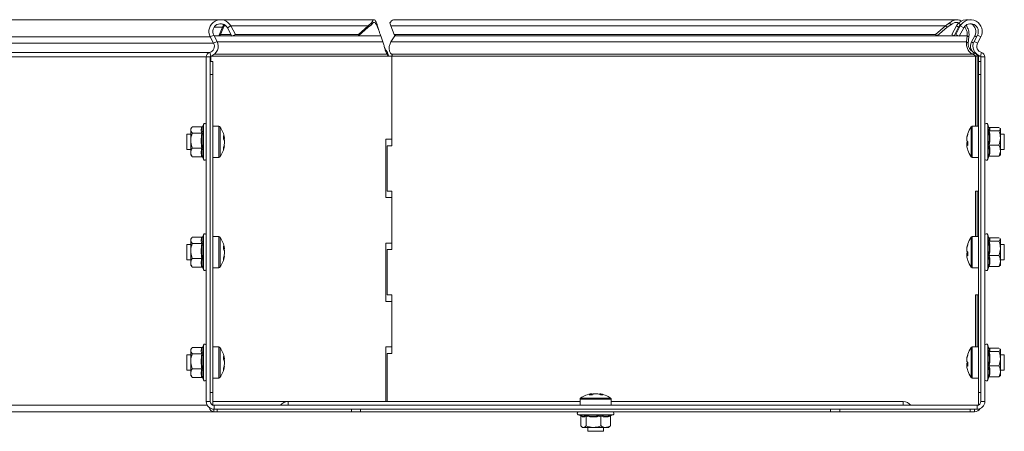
# Model space of a CAD drawing. Header units: millimetres. Extents: x -1726 to 4130, y -1450 to -192.
# Tile 16 of 20: x 2446 to 2826, y -350 to -192. Entities that reach past the tile are written whole.
import ezdxf

# ---------------------------------------------------------------- set-up
doc = ezdxf.new("R2010")
doc.units = ezdxf.units.MM

msp = doc.modelspace()

# ---------------------------------------------------------------- linework, layer by layer
at = {"color": 7, "linetype": 'Continuous', "lineweight": 15}
for p, q in [((2523.13, -191.63), (2427.67, -191.63)), ((2582.81, -191.63), (2523.13, -191.63)), ((2524.54, -193.26), (2524.83, -193.59)), ((2580.55, -194.02), (2581.85, -192.86)), ((2581.85, -193.59), (2581.85, -192.86)), ((2588.94, -192.86), (2589.24, -194.02)), ((2807.39, -191.63), (2590.45, -191.63)), ((2802.99, -194.02), (2804.53, -192.86)), ((2805.02, -193.59), (2804.53, -192.86)), ((2807.21, -194.02), (2808.09, -192.86)), ((2808.78, -193.59), (2808.09, -192.86)), ((2808.78, -193.59), (2809.26, -193.2)), ((2524.39, -194.49), (2523.01, -197.75)), ((2523.63, -197.28), (2523.01, -197.75)), ((2525.02, -194.02), (2523.63, -197.28)), ((2527.69, -197.28), (2523.63, -197.28)), ((2524.83, -193.59), (2524.39, -194.49)), ((2524.39, -194.49), (2525.02, -194.02)), ((2525.13, -193.57), (2525.02, -194.02)), ((2528.07, -197.99), (2526.33, -194.72)), ((2529.39, -197.28), (2527.65, -194.02)), ((2528.07, -197.99), (2529.39, -197.28)), ((2576.85, -197.28), (2529.39, -197.28)), ((2580.55, -194.02), (2576.85, -197.28)), ((2580.55, -194.49), (2576.85, -197.75)), ((2576.85, -197.75), (2576.85, -197.28)), ((2580.55, -194.49), (2581.85, -193.59)), ((2580.55, -194.49), (2580.55, -194.02)), ((2590.62, -197.28), (2589.24, -194.02)), ((2799.14, -197.28), (2590.62, -197.28)), ((2591.24, -197.75), (2590.62, -197.28)), ((2799.14, -197.28), (2802.99, -194.02)), ((2799.77, -197.75), (2799.14, -197.28)), ((2799.77, -197.75), (2803.61, -194.49)), ((2803.61, -194.49), (2802.99, -194.02)), ((2803.61, -194.49), (2805.02, -193.59)), ((2805.47, -197.28), (2807.21, -194.02)), ((2806.35, -197.75), (2805.47, -197.28)), ((2806.35, -197.75), (2808.09, -194.49)), ((2808.71, -194.02), (2806.97, -197.28)), ((2806.97, -197.28), (2808.29, -197.99)), ((2808.09, -194.49), (2807.21, -194.02)), ((2808.09, -194.49), (2808.78, -193.59)), ((2810.03, -194.72), (2808.29, -197.99)), ((2519.71, -198.25), (2520.98, -200.63)), ((2521.03, -197.54), (2522.3, -199.93)), ((2523.01, -197.75), (2521.14, -197.75)), ((2527.94, -197.75), (2523.01, -197.75)), ((2576.85, -197.75), (2528.51, -197.75)), ((2585.4, -197.78), (2586.26, -200.16)), ((2589.3, -200.16), (2590.8, -197.78)), ((2590.8, -197.78), (2590.93, -197.51)), ((2799.77, -197.75), (2591.24, -197.75)), ((2811.41, -197.78), (2811.12, -200.16)), ((2811.74, -200.63), (2811.12, -200.16)), ((2812.04, -198.25), (2811.41, -197.78)), ((2812.04, -198.25), (2811.74, -200.63)), ((2813, -200.16), (2814.27, -197.78)), ((2814.06, -199.93), (2815.33, -197.54)), ((2815.38, -200.63), (2816.65, -198.25)), ((2586.68, -201.69), (2586.68, -201.68)), ((2587.85, -203.94), (2587.85, -204.91)), ((2813.85, -204.21), (2813.72, -204.91)), ((2518.18, -205.94), (2518.18, -338.63)), ((2519.68, -205.94), (2519.68, -338.63)), ((2519.68, -207.68), (2520.68, -207.68)), ((2519.95, -207.68), (2519.95, -205.94)), ((2520.68, -207.68), (2520.68, -212.68)), ((2589.68, -205.68), (2588.39, -205.68)), ((2589.68, -240.13), (2589.68, -205.68)), ((2814.52, -205.68), (2814.52, -232.63)), ((2815.23, -205.68), (2814.52, -205.68)), ((2815.23, -205.68), (2815.23, -232.63)), ((2815.68, -207.68), (2815.68, -205.68)), ((2815.68, -207.68), (2816.68, -207.68)), ((2815.68, -212.68), (2815.68, -207.68)), ((2816.68, -338.63), (2816.68, -205.94)), ((2818.18, -338.63), (2818.18, -205.94)), ((2520.68, -212.68), (2520.68, -335.13)), ((2815.68, -212.68), (2815.68, -335.13)), ((2512.61, -233.08), (2512.18, -233.63)), ((2512.18, -233.63), (2512.18, -234.1)), ((2512.18, -234.1), (2512.18, -238.2)), ((2516.46, -232.88), (2512.78, -232.88)), ((2517.08, -231.91), (2516.74, -232.84)), ((2523, -232.63), (2520.68, -232.63)), ((2815.68, -232.63), (2813.35, -232.63)), ((2819.77, -233.26), (2819.28, -231.91)), ((2819.89, -233.13), (2823.58, -233.13)), ((2819.89, -234.37), (2823.58, -234.37)), ((2823.58, -233.13), (2823.84, -233.29)), ((2824.01, -233.52), (2824.18, -233.75)), ((2824.18, -233.63), (2824.09, -233.51)), ((2824.18, -233.75), (2824.18, -233.63)), ((2824.18, -233.75), (2824.18, -237.12)), ((2512.18, -235.63), (2510.68, -235.63)), ((2510.68, -235.63), (2510.68, -241.63)), ((2512.18, -238.2), (2512.18, -242.73)), ((2516.46, -235.33), (2512.78, -235.33)), ((2525.16, -237.12), (2525.16, -237.29)), ((2525.16, -238.45), (2525.16, -237.94)), ((2525.16, -238.45), (2525.16, -239.32)), ((2589.68, -237.63), (2587.39, -237.63)), ((2587.39, -237.63), (2587.39, -260.13)), ((2811.19, -237.17), (2811.19, -237.48)), ((2811.19, -238.23), (2811.19, -237.48)), ((2825.68, -235.63), (2824.18, -235.63)), ((2824.18, -242.01), (2824.18, -237.12)), ((2825.68, -239.28), (2825.68, -235.63)), ((2510.68, -241.63), (2512.18, -241.63)), ((2512.18, -242.73), (2512.18, -243.63)), ((2516.46, -241.08), (2512.78, -241.08)), ((2587.84, -240.13), (2587.84, -257.63)), ((2587.84, -240.13), (2589.68, -240.13)), ((2811.19, -239.04), (2811.19, -239.62)), ((2811.19, -240.09), (2811.19, -239.61)), ((2819.89, -239.87), (2823.58, -239.87)), ((2824.18, -241.63), (2825.68, -241.63)), ((2824.18, -243.63), (2824.18, -242.01)), ((2825.68, -241.63), (2825.68, -239.28)), ((2512.18, -243.63), (2512.61, -244.19)), ((2512.78, -244.39), (2512.65, -244.16)), ((2516.46, -244.39), (2512.78, -244.39)), ((2516.84, -244.68), (2516.74, -244.43)), ((2516.81, -244.63), (2517.08, -245.36)), ((2520.68, -244.63), (2523, -244.63)), ((2813.35, -244.63), (2815.68, -244.63)), ((2819.28, -245.36), (2819.7, -244.2)), ((2819.89, -244.14), (2823.58, -244.14)), ((2824.09, -243.75), (2824.18, -243.63)), ((2589.68, -257.63), (2587.84, -257.63)), ((2589.68, -280.13), (2589.68, -257.63)), ((2815.68, -257.63), (2814.52, -257.63)), ((2814.52, -257.63), (2814.52, -275.13)), ((2815.23, -257.63), (2815.23, -275.13)), ((2587.39, -260.13), (2589.68, -260.13)), ((2512.61, -275.58), (2512.18, -276.13)), ((2512.18, -276.13), (2512.18, -276.6)), ((2512.18, -276.6), (2512.18, -280.7)), ((2516.46, -275.38), (2512.78, -275.38)), ((2517.08, -274.41), (2516.74, -275.34)), ((2523, -275.13), (2520.68, -275.13)), ((2815.68, -275.13), (2813.35, -275.13)), ((2819.77, -275.76), (2819.28, -274.41)), ((2819.89, -275.63), (2823.58, -275.63)), ((2819.89, -276.87), (2823.58, -276.87)), ((2823.58, -275.63), (2823.84, -275.79)), ((2824.01, -276.02), (2824.18, -276.25)), ((2824.18, -276.13), (2824.09, -276.01)), ((2824.18, -276.25), (2824.18, -276.13)), ((2824.18, -276.25), (2824.18, -279.62)), ((2512.18, -278.13), (2510.68, -278.13)), ((2510.68, -278.13), (2510.68, -284.13)), ((2512.18, -280.7), (2512.18, -285.23)), ((2516.46, -277.83), (2512.78, -277.83)), ((2525.16, -279.62), (2525.16, -279.79)), ((2525.16, -280.95), (2525.16, -280.44)), ((2589.68, -277.63), (2587.39, -277.63)), ((2587.39, -277.63), (2587.39, -300.13)), ((2587.84, -280.13), (2587.84, -297.63)), ((2587.84, -280.13), (2589.68, -280.13)), ((2811.19, -279.67), (2811.19, -279.98)), ((2811.19, -280.73), (2811.19, -279.98)), ((2825.68, -278.13), (2824.18, -278.13)), ((2824.18, -284.51), (2824.18, -279.62)), ((2825.68, -281.78), (2825.68, -278.13)), ((2510.68, -284.13), (2512.18, -284.13)), ((2516.46, -283.58), (2512.78, -283.58)), ((2525.16, -280.95), (2525.16, -281.82)), ((2811.19, -281.54), (2811.19, -282.12)), ((2811.19, -282.59), (2811.19, -282.11)), ((2819.89, -282.37), (2823.58, -282.37)), ((2824.18, -284.13), (2825.68, -284.13)), ((2824.18, -286.13), (2824.18, -284.51)), ((2825.68, -284.13), (2825.68, -281.78)), ((2512.18, -285.23), (2512.18, -286.13)), ((2512.18, -286.13), (2512.61, -286.69)), ((2512.78, -286.89), (2512.65, -286.66)), ((2516.46, -286.89), (2512.78, -286.89)), ((2516.84, -287.18), (2516.74, -286.93)), ((2516.81, -287.13), (2517.08, -287.86)), ((2520.68, -287.13), (2523, -287.13)), ((2813.35, -287.13), (2815.68, -287.13)), ((2819.28, -287.86), (2819.7, -286.7)), ((2819.89, -286.64), (2823.58, -286.64)), ((2824.09, -286.25), (2824.18, -286.13)), ((2589.68, -297.63), (2587.84, -297.63)), ((2589.68, -320.13), (2589.68, -297.63)), ((2815.68, -297.63), (2814.52, -297.63)), ((2814.52, -297.63), (2814.52, -317.63)), ((2815.23, -297.63), (2815.23, -317.63)), ((2587.39, -300.13), (2589.68, -300.13)), ((2512.61, -318.08), (2512.18, -318.63)), ((2512.18, -318.63), (2512.18, -319.1)), ((2516.46, -317.88), (2512.78, -317.88)), ((2517.08, -316.91), (2516.74, -317.84)), ((2523, -317.63), (2520.68, -317.63)), ((2589.68, -317.63), (2587.39, -317.63)), ((2587.39, -317.63), (2587.39, -338.63)), ((2815.68, -317.63), (2813.35, -317.63)), ((2819.77, -318.26), (2819.28, -316.91)), ((2819.89, -318.13), (2823.58, -318.13)), ((2823.58, -318.13), (2823.84, -318.29)), ((2824.01, -318.52), (2824.18, -318.75)), ((2824.18, -318.63), (2824.09, -318.51)), ((2824.18, -318.75), (2824.18, -318.63)), ((2512.18, -320.63), (2510.68, -320.63)), ((2510.68, -320.63), (2510.68, -326.63)), ((2512.18, -319.1), (2512.18, -323.2)), ((2516.46, -320.33), (2512.78, -320.33)), ((2525.16, -322.12), (2525.16, -322.29)), ((2587.84, -320.13), (2587.84, -338.63)), ((2587.84, -320.13), (2589.68, -320.13)), ((2811.19, -322.17), (2811.19, -322.48)), ((2811.19, -323.23), (2811.19, -322.48)), ((2819.89, -319.37), (2823.58, -319.37)), ((2824.18, -318.75), (2824.18, -322.12)), ((2825.68, -320.63), (2824.18, -320.63)), ((2824.18, -327.01), (2824.18, -322.12)), ((2825.68, -324.28), (2825.68, -320.63)), ((2512.18, -323.2), (2512.18, -327.73)), ((2516.46, -326.08), (2512.78, -326.08)), ((2525.16, -323.45), (2525.16, -322.94)), ((2525.16, -323.45), (2525.16, -324.32)), ((2811.19, -324.04), (2811.19, -324.62)), ((2811.19, -325.09), (2811.19, -324.61)), ((2819.89, -324.87), (2823.58, -324.87)), ((2825.68, -326.63), (2825.68, -324.28)), ((2510.68, -326.63), (2512.18, -326.63)), ((2512.18, -327.73), (2512.18, -328.63)), ((2512.18, -328.63), (2512.61, -329.19)), ((2512.78, -329.39), (2512.65, -329.16)), ((2516.46, -329.39), (2512.78, -329.39)), ((2516.84, -329.68), (2516.74, -329.43)), ((2516.81, -329.63), (2517.08, -330.36)), ((2520.68, -329.63), (2523, -329.63)), ((2813.35, -329.63), (2815.68, -329.63)), ((2819.28, -330.36), (2819.7, -329.2)), ((2819.89, -329.14), (2823.58, -329.14)), ((2824.09, -328.75), (2824.18, -328.63)), ((2824.18, -326.63), (2825.68, -326.63)), ((2824.18, -328.63), (2824.18, -327.01)), ((2520.68, -335.13), (2520.68, -340.05)), ((2666.66, -335.65), (2666.78, -335.65)), ((2667.88, -335.65), (2667.59, -335.65)), ((2667.88, -335.65), (2668.76, -335.65)), ((2669.66, -335.65), (2669.69, -335.65)), ((2815.68, -340.05), (2815.68, -335.13)), ((2549.68, -338.63), (2520.68, -338.63)), ((2521.18, -340.13), (2815.18, -340.13)), ((2662.18, -338.63), (2549.68, -338.63)), ((2662.18, -337.81), (2662.18, -340.13)), ((2674.18, -340.13), (2674.18, -337.81)), ((2786.68, -338.63), (2674.18, -338.63)), ((2425.55, -342.63), (2521.01, -342.63)), ((2521.01, -341.63), (2520.84, -341.61)), ((2521.18, -341.63), (2521.01, -341.63)), ((2522.42, -342.63), (2521.01, -342.63)), ((2521.18, -341.63), (2815.18, -341.63)), ((2522.42, -341.63), (2522.42, -342.63)), ((2574.08, -342.63), (2522.42, -342.63)), ((2577.62, -342.63), (2574.08, -342.63)), ((2577.62, -342.63), (2758.74, -342.63)), ((2661.45, -343.73), (2662.56, -344.14)), ((2662.48, -344.35), (2662.48, -348.03)), ((2664.52, -344.35), (2664.52, -348.03)), ((2670.22, -344.35), (2670.22, -348.03)), ((2673.88, -344.35), (2673.88, -348.03)), ((2674.03, -344.05), (2674.91, -343.73)), ((2762.28, -342.63), (2758.74, -342.63)), ((2812.52, -342.63), (2762.28, -342.63)), ((2812.52, -341.63), (2812.52, -342.63)), ((2814.18, -342.63), (2812.52, -342.63)), ((2662.78, -348.33), (2663.18, -348.63)), ((2663.18, -348.63), (2663.5, -348.63)), ((2663.5, -348.63), (2667.37, -348.63)), ((2665.18, -348.63), (2665.18, -350.13)), ((2672.05, -348.63), (2667.37, -348.63)), ((2671.18, -350.13), (2671.18, -348.63)), ((2672.05, -348.63), (2673.18, -348.63)), ((2673.18, -348.63), (2673.57, -348.33)), ((2673.88, -348.03), (2673.52, -348.26)), ((2665.18, -350.13), (2666.28, -350.13)), ((2666.28, -350.13), (2671.18, -350.13))]:
    msp.add_line(p, q, dxfattribs=at)
at = {"color": 7, "linetype": 'Continuous', "lineweight": 0}
for p, q in [((2524.39, -194.49), (2521.17, -194.49)), ((2525.8, -194.02), (2525.02, -194.02)), ((2527.65, -194.02), (2526.33, -194.72)), ((2580.55, -194.02), (2527.65, -194.02)), ((2802.99, -194.02), (2589.24, -194.02)), ((2810.03, -194.72), (2808.71, -194.02)), ((2519.71, -198.25), (2424.86, -198.25)), ((2520.98, -200.63), (2425.76, -200.63)), ((2521.03, -197.54), (2519.71, -198.25)), ((2520.98, -200.63), (2522.3, -199.93)), ((2527.96, -197.78), (2521.16, -197.78)), ((2586.26, -200.16), (2522.42, -200.16)), ((2585.4, -197.78), (2528.45, -197.78)), ((2811.12, -200.16), (2589.3, -200.16)), ((2807.9, -197.78), (2590.8, -197.78)), ((2811.41, -197.78), (2808.4, -197.78)), ((2813.78, -200.58), (2813, -200.16)), ((2814.06, -199.93), (2815.38, -200.63)), ((2814.99, -198.17), (2814.27, -197.78)), ((2816.65, -198.25), (2815.33, -197.54)), ((2519.47, -204.21), (2424.7, -204.21)), ((2519.89, -205.65), (2519.47, -204.21)), ((2816.46, -205.65), (2816.88, -204.21)), ((2518.18, -205.94), (2423.84, -205.94)), ((2519.68, -205.94), (2518.18, -205.94)), ((2519.68, -205.94), (2519.95, -205.94)), ((2588.39, -205.68), (2519.98, -205.68)), ((2587.85, -204.91), (2521.3, -204.91)), ((2813.72, -204.91), (2589.64, -204.91)), ((2814.52, -205.68), (2589.68, -205.68)), ((2816.54, -205.68), (2815.68, -205.68)), ((2818.18, -205.94), (2816.68, -205.94)), ((2520.68, -212.68), (2519.68, -212.68)), ((2816.68, -212.68), (2815.68, -212.68)), ((2517.08, -245.36), (2517.08, -231.91)), ((2523, -232.63), (2523, -244.63)), ((2523.45, -232.86), (2523.45, -244.4)), ((2812.91, -239.87), (2812.91, -232.86)), ((2813.35, -239.92), (2813.35, -232.63)), ((2819.28, -231.91), (2819.28, -245.36)), ((2812.91, -244.4), (2812.91, -239.87)), ((2813.35, -244.63), (2813.35, -239.92)), ((2517.08, -287.86), (2517.08, -274.41)), ((2523, -275.13), (2523, -287.13)), ((2523.45, -275.36), (2523.45, -286.9)), ((2812.91, -282.37), (2812.91, -275.36)), ((2813.35, -282.42), (2813.35, -275.13)), ((2819.28, -274.41), (2819.28, -287.86)), ((2812.91, -286.9), (2812.91, -282.37)), ((2813.35, -287.13), (2813.35, -282.42)), ((2517.08, -330.36), (2517.08, -316.91)), ((2523, -317.63), (2523, -329.63)), ((2523.45, -317.86), (2523.45, -329.4)), ((2812.91, -324.87), (2812.91, -317.86)), ((2813.35, -324.92), (2813.35, -317.63)), ((2819.28, -316.91), (2819.28, -330.36)), ((2812.91, -329.4), (2812.91, -324.87)), ((2813.35, -329.63), (2813.35, -324.92)), ((2519.68, -335.13), (2520.68, -335.13)), ((2662.41, -337.37), (2664.52, -337.37)), ((2664.52, -337.37), (2673.95, -337.37)), ((2815.68, -335.13), (2816.68, -335.13)), ((2518.58, -340.13), (2423.84, -340.13)), ((2518.18, -338.63), (2519.68, -338.63)), ((2521.18, -340.13), (2521.18, -341.63)), ((2549.68, -338.63), (2549.68, -340.13)), ((2662.18, -337.81), (2664.38, -337.81)), ((2664.38, -337.81), (2674.18, -337.81)), ((2786.68, -338.63), (2786.68, -340.13)), ((2815.18, -341.63), (2815.18, -340.13)), ((2816.68, -338.63), (2818.18, -338.63)), ((2521.01, -342.63), (2521.01, -341.63)), ((2574.08, -342.63), (2574.08, -341.63)), ((2577.62, -341.63), (2577.62, -342.63)), ((2673.38, -343.73), (2661.45, -343.73)), ((2674.91, -343.73), (2673.38, -343.73)), ((2758.74, -342.63), (2758.74, -341.63)), ((2762.28, -341.63), (2762.28, -342.63)), ((2814.18, -342.63), (2814.18, -341.63))]:
    msp.add_line(p, q, dxfattribs=at)
at = {"color": 7, "linetype": 'Continuous', "lineweight": 15}
for centre, radius, start, end in [((2523.68, -196.13), 4.5, 28.0725, 208.0725), ((2523.68, -196.13), 3, 28.0725, 208.0725), ((2523.15, -194.06), 2.42, 85.0045, 123.7788), ((2811.18, -196.13), 4.5, 80.4059, 133.3064), ((2812.68, -196.13), 4.5, 331.9275, 151.9275), ((2812.68, -196.13), 3, 331.9275, 151.9275), ((2811.18, -196.13), 3.5, 331.9275, 58.4119), ((2518.77, -201.81), 2.5, 286.2863, 28.0725), ((2518.77, -201.81), 4, 286.2863, 28.0725), ((2815.91, -201.72), 3.3, 151.9275, 255.4588), ((2817.58, -201.81), 4, 151.9275, 253.7137), ((2817.58, -201.81), 2.5, 151.9275, 253.7137), ((2519.98, -205.94), 1.8, 106.2863, 180), ((2816.38, -205.94), 1.8, 0, 73.7137), ((2519.98, -205.94), 0.3, 106.2863, 180), ((2521.03, -205.93), 1.09, 163.1411, 180.1669), ((2814.88, -205.68), 0.8, 0, 32.3361), ((2816.38, -205.94), 0.3, 0, 73.7137), ((2517.61, -232.1), 0.567, 0, 160), ((2523, -233.17), 0.54, 35.2515, 90), ((2515.28, -238.63), 10, 8.7103, 35.2515), ((2821.08, -238.63), 10, 144.7485, 161.5345), ((2813.35, -233.17), 0.54, 90, 144.7485), ((2818.75, -232.1), 0.567, 20, 180), ((2521.47, -238.18), 3.8, 13.5796, 29.9678), ((2517.36, -236.86), 7.43, 355.5048, 4.4952), ((2521.47, -239.34), 3.8, 13.5796, 29.9678), ((2518.38, -239.06), 6.87, 9.3898, 14.9961), ((2820.65, -238.49), 9.55, 161.5309, 172.1065), ((2820.65, -238.79), 9.55, 161.5308, 172.1067), ((2812.29, -237.47), 1.33, 214.8483, 238.7114), ((2812.29, -239.8), 1.33, 121.2866, 145.1526), ((2812.09, -235.61), 0.521, 162.9667, 197.0333), ((2822.11, -239.3), 10.54, 176.228, 183.772), ((2515.28, -238.63), 10, 324.7485, 351.2897), ((2518.3, -238.18), 6.96, 338.2474, 350.5729), ((2518.3, -239), 6.96, 338.2473, 350.5729), ((2521.16, -241.17), 3.63, 353.5676, 6.4324), ((2812.29, -238.85), 1.33, 214.8474, 238.7134), ((2820.65, -238.78), 9.55, 187.8933, 198.4692), ((2821.08, -238.63), 10, 198.4655, 215.2515), ((2517.61, -245.17), 0.567, 200, 0), ((2523, -244.09), 0.54, 270, 324.7485), ((2813.35, -244.09), 0.54, 215.2515, 270), ((2818.75, -245.17), 0.567, 180, 340), ((2517.61, -274.6), 0.567, 0, 160), ((2523, -275.67), 0.54, 35.2515, 90), ((2515.28, -281.13), 10, 8.7103, 35.2515), ((2821.08, -281.13), 10, 144.7485, 161.5345), ((2813.35, -275.67), 0.54, 90, 144.7485), ((2818.75, -274.6), 0.567, 20, 180), ((2521.47, -280.68), 3.8, 13.58, 29.9677), ((2517.36, -279.36), 7.43, 355.5048, 4.4952), ((2521.47, -281.84), 3.8, 13.5797, 29.968), ((2518.38, -281.56), 6.87, 9.3898, 14.9964), ((2820.65, -280.99), 9.55, 161.5308, 172.1067), ((2820.65, -281.29), 9.55, 161.5308, 172.1066), ((2812.29, -279.97), 1.33, 214.8479, 238.7124), ((2812.09, -278.11), 0.521, 162.9673, 197.0327), ((2515.28, -281.13), 10, 324.7485, 351.2897), ((2518.3, -280.68), 6.96, 338.2474, 350.5729), ((2518.3, -281.5), 6.96, 338.2474, 350.5729), ((2521.16, -283.67), 3.63, 353.5676, 6.4324), ((2812.29, -282.3), 1.33, 121.287, 145.1527), ((2812.29, -281.35), 1.33, 214.8473, 238.713), ((2820.65, -281.28), 9.55, 187.8935, 198.4691), ((2822.11, -281.8), 10.54, 176.228, 183.772), ((2821.08, -281.13), 10, 198.4655, 215.2515), ((2517.61, -287.67), 0.567, 200, 0), ((2523, -286.59), 0.54, 270, 324.7485), ((2813.35, -286.59), 0.54, 215.2515, 270), ((2818.75, -287.67), 0.567, 180, 340), ((2517.61, -317.1), 0.567, 0, 160), ((2523, -318.17), 0.54, 35.2515, 90), ((2515.28, -323.63), 10, 8.7103, 35.2515), ((2821.08, -323.63), 10, 144.7485, 161.5345), ((2813.35, -318.17), 0.54, 90, 144.7485), ((2818.75, -317.1), 0.567, 20, 180), ((2521.47, -323.18), 3.8, 13.5798, 29.9679), ((2517.36, -321.86), 7.43, 355.5048, 4.4952), ((2521.47, -324.34), 3.8, 13.5798, 29.9678), ((2518.38, -324.06), 6.87, 9.3899, 14.9962), ((2820.65, -323.49), 9.55, 161.5309, 172.1066), ((2820.65, -323.79), 9.55, 161.5308, 172.1066), ((2812.09, -320.61), 0.521, 162.967, 197.033), ((2515.28, -323.63), 10, 324.7485, 351.2897), ((2518.3, -323.18), 6.96, 338.2473, 350.5729), ((2518.3, -324), 6.96, 338.2473, 350.5729), ((2521.16, -326.17), 3.63, 353.5676, 6.4324), ((2812.29, -322.47), 1.33, 214.8478, 238.7122), ((2812.29, -324.8), 1.33, 121.2874, 145.1526), ((2812.29, -323.85), 1.33, 214.8478, 238.7122), ((2820.65, -323.78), 9.55, 187.8934, 198.4691), ((2822.11, -324.3), 10.54, 176.228, 183.772), ((2523, -329.09), 0.54, 270, 324.7485), ((2821.08, -323.63), 10, 198.4655, 215.2515), ((2813.35, -329.09), 0.54, 215.2515, 270), ((2517.61, -330.17), 0.567, 200, 0), ((2818.75, -330.17), 0.567, 180, 340), ((2662.72, -337.81), 0.54, 125.2515, 180), ((2668.18, -345.53), 10, 98.7103, 125.2515), ((2667.73, -340.02), 4.47, 102.2507, 117.4496), ((2666.22, -342.65), 6.62, 85.2394, 94.7606), ((2668.67, -341.76), 6.21, 99.9566, 108.4423), ((2668.83, -340.02), 4.47, 102.2507, 117.4496), ((2667.67, -341.83), 6.28, 67.0586, 80.002), ((2668.57, -341.83), 6.28, 67.0586, 80.002), ((2668.18, -345.53), 10, 54.7485, 81.2897), ((2670.57, -340.47), 4.44, 84.1884, 95.8116), ((2673.64, -337.81), 0.54, 0, 54.7485), ((2521.18, -338.63), 3, 180, 270), ((2521.34, -340.64), 2.02, 190.5745, 260.6405), ((2521.18, -338.63), 1.5, 180, 270), ((2549.68, -342.31), 3.68, 90, 143.6868), ((2786.68, -342.31), 3.68, 36.3132, 90), ((2814.18, -340.13), 2.5, 270, 329.4898), ((2815.18, -338.63), 3, 270, 0), ((2815.18, -338.63), 1.5, 270, 0), ((2661.65, -343.2), 0.567, 90, 250), ((2674.71, -343.2), 0.567, 290, 90)]:
    msp.add_arc(centre, radius, start, end, dxfattribs=at)
for points, knots in [([(2581.85, -192.86), (2582, -192.54), (2582.3, -191.89), (2582.74, -191.55), (2583.18, -191.74), (2583.63, -192.48), (2584.07, -193.67), (2584.46, -194.98), (2584.71, -195.85), (2584.8, -196.19)], [0, 0, 0, 0, 0.150589, 0.301179, 0.451769, 0.602359, 0.752949, 0.903538, 1, 1, 1, 1]), ([(2581.85, -193.59), (2582, -193.34), (2582.3, -192.83), (2582.74, -192.57), (2583.18, -192.72), (2583.63, -193.29), (2584.07, -194.22), (2584.52, -195.37), (2584.96, -196.63), (2585.26, -197.4), (2585.4, -197.78)], [0, 0, 0, 0, 0.1249991, 0.2499995, 0.3749998, 0.4999991, 0.625, 0.7499999, 0.8749993, 1, 1, 1, 1]), ([(2590.45, -191.67), (2590.41, -191.66), (2590.11, -191.57), (2589.52, -191.92), (2589.13, -192.55), (2588.94, -192.86)], [0, 0, 0, 0, 0.067991, 0.533996, 1, 1, 1, 1]), ([(2804.53, -192.86), (2804.94, -192.53), (2805.74, -191.89), (2807.17, -191.57), (2808.38, -191.66), (2809.01, -192.05), (2809.2, -192.17)], [0, 0, 0, 0, 0.288824, 0.57765, 0.866476, 1, 1, 1, 1]), ([(2805.02, -193.59), (2805.36, -193.34), (2806.03, -192.84), (2807.17, -192.56), (2807.9, -192.7), (2808.24, -192.77)], [0, 0, 0, 0, 0.34876, 0.697523, 1, 1, 1, 1]), ([(2810.38, -194.27), (2810.61, -194.63), (2811.08, -195.37), (2811.43, -196.64), (2811.42, -197.4), (2811.41, -197.78)], [0, 0, 0, 0, 0.330879, 0.665438, 1, 1, 1, 1]), ([(2810.98, -193.73), (2811.25, -194.2), (2811.79, -195.14), (2812.14, -196.78), (2812.07, -197.76), (2812.04, -198.25)], [0, 0, 0, 0, 0.3321186, 0.6660601, 1, 1, 1, 1]), ([(2586.26, -200.16), (2586.32, -200.39), (2586.46, -200.84), (2586.65, -201.59), (2586.85, -202.34), (2587.05, -203.05), (2587.25, -203.7), (2587.45, -204.25), (2587.65, -204.68), (2587.78, -204.83), (2587.85, -204.91)], [0, 0, 0, 0, 0.125, 0.249999, 0.375, 0.5, 0.625001, 0.749999, 0.875, 1, 1, 1, 1]), ([(2589.64, -204.91), (2589.52, -204.83), (2589.28, -204.68), (2588.98, -204.25), (2588.76, -203.7), (2588.64, -203.05), (2588.62, -202.34), (2588.72, -201.59), (2588.94, -200.84), (2589.18, -200.39), (2589.3, -200.16)], [0, 0, 0, 0, 0.125, 0.25, 0.375, 0.499999, 0.625, 0.750001, 0.875, 1, 1, 1, 1]), ([(2811.12, -200.16), (2811.09, -200.39), (2811.04, -200.84), (2811.11, -201.59), (2811.29, -202.34), (2811.58, -203.05), (2811.99, -203.7), (2812.5, -204.25), (2813.07, -204.68), (2813.5, -204.83), (2813.72, -204.91)], [0, 0, 0, 0, 0.125, 0.249998, 0.374999, 0.5, 0.625, 0.749999, 0.875, 1, 1, 1, 1]), ([(2811.74, -200.63), (2811.74, -200.79), (2811.73, -201.11), (2811.82, -201.63), (2811.99, -202.15), (2812.24, -202.65), (2812.56, -203.1), (2812.92, -203.46), (2813.19, -203.62), (2813.31, -203.69)], [0, 0, 0, 0, 0.147823, 0.295643, 0.443465, 0.591289, 0.73911, 0.886933, 1, 1, 1, 1]), ([(2586.68, -201.68), (2586.74, -201.84), (2586.86, -202.17), (2587.05, -202.65), (2587.25, -203.1), (2587.45, -203.48), (2587.65, -203.78), (2587.78, -203.89), (2587.85, -203.94)], [0, 0, 0, 0, 0.151187, 0.320952, 0.490713, 0.660477, 0.830238, 1, 1, 1, 1]), ([(2587.85, -203.94), (2587.9, -204.01), (2587.99, -204.15), (2588.12, -204.56), (2588.26, -205.09), (2588.35, -205.49), (2588.39, -205.68)], [0, 0, 0, 0, 0.249999, 0.499999, 0.750002, 1, 1, 1, 1]), ([(2814.92, -204.85), (2814.98, -204.93), (2815.13, -205.19), (2815.19, -205.48), (2815.23, -205.68)], [0, 0, 0, 0, 0.324882, 1, 1, 1, 1]), ([(2587.85, -204.91), (2587.9, -204.94), (2587.99, -205), (2588.12, -205.19), (2588.26, -205.42), (2588.35, -205.6), (2588.39, -205.68)], [0, 0, 0, 0, 0.249998, 0.500004, 0.750007, 1, 1, 1, 1]), ([(2589.68, -205.68), (2589.71, -205.6), (2589.76, -205.42), (2589.76, -205.19), (2589.72, -205), (2589.67, -204.94), (2589.64, -204.91)], [0, 0, 0, 0, 0.24999, 0.499992, 0.749998, 1, 1, 1, 1]), ([(2813.72, -204.91), (2813.81, -204.94), (2813.99, -205), (2814.22, -205.19), (2814.41, -205.42), (2814.49, -205.6), (2814.52, -205.68)], [0, 0, 0, 0, 0.250001, 0.500006, 0.750008, 1, 1, 1, 1]), ([(2512.78, -232.88), (2512.5, -233.24), (2512.19, -233.64), (2512.18, -234.06), (2512.18, -234.1)], [0, 0, 0, 0, 0.896035, 1, 1, 1, 1]), ([(2512.18, -234.1), (2512.26, -234.44), (2512.36, -234.86), (2512.71, -235.25), (2512.78, -235.33)], [0, 0, 0, 0, 0.8014705, 1, 1, 1, 1]), ([(2516.46, -232.88), (2516.5, -232.88), (2516.58, -232.87), (2516.69, -232.8), (2516.77, -232.73), (2516.8, -232.66), (2516.81, -232.64)], [0, 0, 0, 0, 0.267036, 0.533028, 0.828168, 1, 1, 1, 1]), ([(2516.46, -235.33), (2516.5, -235.32), (2516.58, -235.32), (2516.69, -235.28), (2516.78, -235.23), (2516.82, -235.18), (2516.84, -235.16), (2516.84, -235.16)], [0, 0, 0, 0, 0.236183, 0.471421, 0.732466, 0.992095, 1, 1, 1, 1]), ([(2516.74, -232.84), (2516.73, -232.86), (2516.57, -233.29), (2516.45, -234.08), (2516.71, -234.82), (2516.84, -235.16)], [0, 0, 0, 0, 0.0242468, 0.5488776, 1, 1, 1, 1]), ([(2819.52, -234.15), (2819.56, -234.11), (2819.76, -233.86), (2819.92, -233.57), (2819.77, -233.31), (2819.74, -233.27)], [0, 0, 0, 0, 0.171264, 0.859, 1, 1, 1, 1]), ([(2819.89, -234.37), (2819.85, -234.37), (2819.78, -234.36), (2819.67, -234.31), (2819.58, -234.25), (2819.54, -234.19), (2819.52, -234.16), (2819.52, -234.15)], [0, 0, 0, 0, 0.236177, 0.471398, 0.732461, 0.992073, 1, 1, 1, 1]), ([(2819.89, -233.13), (2819.85, -233.13), (2819.79, -233.12), (2819.73, -233.08), (2819.7, -233.07)], [0, 0, 0, 0, 0.580909, 1, 1, 1, 1]), ([(2824.18, -233.75), (2824.18, -233.78), (2824.16, -233.99), (2823.89, -234.2), (2823.59, -234.36), (2823.58, -234.37)], [0, 0, 0, 0, 0.14849, 0.965566, 1, 1, 1, 1]), ([(2824.18, -237.12), (2824.1, -236.37), (2824, -235.43), (2823.65, -234.55), (2823.58, -234.37)], [0, 0, 0, 0, 0.801462, 1, 1, 1, 1]), ([(2512.78, -235.33), (2512.5, -236.17), (2512.19, -237.12), (2512.18, -238.1), (2512.18, -238.2)], [0, 0, 0, 0, 0.8960346, 1, 1, 1, 1]), ([(2512.18, -238.2), (2512.26, -238.99), (2512.36, -239.98), (2512.71, -240.9), (2512.78, -241.08)], [0, 0, 0, 0, 0.801464, 1, 1, 1, 1]), ([(2524.76, -237.3), (2524.77, -237.3), (2524.9, -237.3), (2525.04, -237.29), (2525.16, -237.29)], [0, 0, 0, 0, 0.060151, 1, 1, 1, 1]), ([(2823.58, -239.87), (2823.86, -239.06), (2824.16, -238.16), (2824.18, -237.22), (2824.18, -237.12)], [0, 0, 0, 0, 0.8960365, 1, 1, 1, 1]), ([(2512.78, -241.08), (2512.69, -241.22), (2512.34, -241.75), (2512.25, -242.31), (2512.18, -242.73)], [0, 0, 0, 0, 0.263253, 1, 1, 1, 1]), ([(2512.18, -242.73), (2512.18, -242.82), (2512.2, -243.36), (2512.47, -243.92), (2512.77, -244.37), (2512.78, -244.39)], [0, 0, 0, 0, 0.148491, 0.965572, 1, 1, 1, 1]), ([(2516.84, -241.2), (2516.84, -241.2), (2516.82, -241.18), (2516.78, -241.15), (2516.69, -241.11), (2516.58, -241.08), (2516.5, -241.08), (2516.46, -241.08)], [0, 0, 0, 0, 0.007871, 0.267531, 0.528566, 0.76383, 1, 1, 1, 1]), ([(2811.19, -239.04), (2811.32, -239.04), (2811.45, -239.04), (2811.59, -239.05), (2811.6, -239.05)], [0, 0, 0, 0, 0.939888, 1, 1, 1, 1]), ([(2811.6, -239.61), (2811.59, -239.61), (2811.45, -239.61), (2811.32, -239.61), (2811.19, -239.61)], [0, 0, 0, 0, 0.0601127, 1, 1, 1, 1]), ([(2819.52, -239.94), (2819.52, -239.94), (2819.54, -239.93), (2819.58, -239.91), (2819.67, -239.89), (2819.78, -239.88), (2819.85, -239.88), (2819.89, -239.87)], [0, 0, 0, 0, 0.007879, 0.267513, 0.528592, 0.76381, 1, 1, 1, 1]), ([(2824.18, -242.01), (2824.1, -241.42), (2824, -240.69), (2823.65, -240.01), (2823.58, -239.87)], [0, 0, 0, 0, 0.80146, 1, 1, 1, 1]), ([(2823.58, -244.14), (2823.86, -243.51), (2824.16, -242.81), (2824.18, -242.08), (2824.18, -242.01)], [0, 0, 0, 0, 0.896038, 1, 1, 1, 1]), ([(2516.84, -244.68), (2516.84, -244.68), (2516.82, -244.63), (2516.78, -244.55), (2516.69, -244.46), (2516.58, -244.4), (2516.5, -244.39), (2516.46, -244.39)], [0, 0, 0, 0, 0.007898, 0.267546, 0.528576, 0.763826, 1, 1, 1, 1]), ([(2819.52, -244.42), (2819.52, -244.41), (2819.54, -244.37), (2819.58, -244.3), (2819.67, -244.21), (2819.78, -244.15), (2819.85, -244.14), (2819.89, -244.14)], [0, 0, 0, 0, 0.007917, 0.267539, 0.528602, 0.763818, 1, 1, 1, 1]), ([(2824.02, -243.75), (2823.92, -243.87), (2823.82, -244), (2823.59, -244.13), (2823.58, -244.14)], [0, 0, 0, 0, 0.9457, 1, 1, 1, 1]), ([(2512.78, -275.38), (2512.5, -275.74), (2512.19, -276.14), (2512.18, -276.56), (2512.18, -276.6)], [0, 0, 0, 0, 0.896036, 1, 1, 1, 1]), ([(2512.18, -276.6), (2512.26, -276.94), (2512.36, -277.36), (2512.71, -277.75), (2512.78, -277.83)], [0, 0, 0, 0, 0.801471, 1, 1, 1, 1]), ([(2516.46, -275.38), (2516.5, -275.38), (2516.58, -275.37), (2516.69, -275.3), (2516.77, -275.23), (2516.8, -275.16), (2516.81, -275.14)], [0, 0, 0, 0, 0.267036, 0.533028, 0.828168, 1, 1, 1, 1]), ([(2516.74, -275.34), (2516.73, -275.36), (2516.57, -275.79), (2516.45, -276.58), (2516.71, -277.32), (2516.84, -277.66)], [0, 0, 0, 0, 0.0242468, 0.5488776, 1, 1, 1, 1]), ([(2819.52, -276.65), (2819.56, -276.61), (2819.76, -276.36), (2819.92, -276.07), (2819.77, -275.81), (2819.74, -275.77)], [0, 0, 0, 0, 0.171264, 0.859, 1, 1, 1, 1]), ([(2819.89, -276.87), (2819.85, -276.87), (2819.78, -276.86), (2819.67, -276.81), (2819.58, -276.75), (2819.54, -276.69), (2819.52, -276.66), (2819.52, -276.65)], [0, 0, 0, 0, 0.236178, 0.471399, 0.732461, 0.992073, 1, 1, 1, 1]), ([(2819.89, -275.63), (2819.85, -275.63), (2819.79, -275.62), (2819.73, -275.58), (2819.7, -275.57)], [0, 0, 0, 0, 0.580909, 1, 1, 1, 1]), ([(2824.18, -276.25), (2824.18, -276.28), (2824.16, -276.49), (2823.89, -276.7), (2823.59, -276.86), (2823.58, -276.87)], [0, 0, 0, 0, 0.148489, 0.965565, 1, 1, 1, 1]), ([(2824.18, -279.62), (2824.1, -278.87), (2824, -277.93), (2823.65, -277.05), (2823.58, -276.87)], [0, 0, 0, 0, 0.801464, 1, 1, 1, 1]), ([(2512.78, -277.83), (2512.5, -278.67), (2512.19, -279.62), (2512.18, -280.6), (2512.18, -280.7)], [0, 0, 0, 0, 0.896037, 1, 1, 1, 1]), ([(2512.18, -280.7), (2512.26, -281.49), (2512.36, -282.48), (2512.71, -283.4), (2512.78, -283.58)], [0, 0, 0, 0, 0.801463, 1, 1, 1, 1]), ([(2516.46, -277.83), (2516.5, -277.82), (2516.58, -277.82), (2516.69, -277.78), (2516.78, -277.73), (2516.82, -277.68), (2516.84, -277.66), (2516.84, -277.66)], [0, 0, 0, 0, 0.236183, 0.471421, 0.732466, 0.992087, 1, 1, 1, 1]), ([(2524.76, -279.8), (2524.77, -279.8), (2524.9, -279.8), (2525.04, -279.79), (2525.16, -279.79)], [0, 0, 0, 0, 0.060151, 1, 1, 1, 1]), ([(2823.58, -282.37), (2823.86, -281.56), (2824.16, -280.66), (2824.18, -279.72), (2824.18, -279.62)], [0, 0, 0, 0, 0.896037, 1, 1, 1, 1]), ([(2512.78, -283.58), (2512.69, -283.72), (2512.34, -284.25), (2512.25, -284.81), (2512.18, -285.23)], [0, 0, 0, 0, 0.263254, 1, 1, 1, 1]), ([(2516.84, -283.7), (2516.84, -283.7), (2516.82, -283.68), (2516.78, -283.65), (2516.69, -283.61), (2516.58, -283.58), (2516.5, -283.58), (2516.46, -283.58)], [0, 0, 0, 0, 0.007871, 0.267529, 0.528565, 0.763829, 1, 1, 1, 1]), ([(2811.19, -281.54), (2811.32, -281.54), (2811.45, -281.54), (2811.59, -281.55), (2811.6, -281.55)], [0, 0, 0, 0, 0.9398877, 1, 1, 1, 1]), ([(2811.6, -282.11), (2811.59, -282.11), (2811.45, -282.11), (2811.32, -282.11), (2811.19, -282.11)], [0, 0, 0, 0, 0.060113, 1, 1, 1, 1]), ([(2819.52, -282.44), (2819.52, -282.44), (2819.54, -282.43), (2819.58, -282.41), (2819.67, -282.39), (2819.78, -282.38), (2819.85, -282.38), (2819.89, -282.37)], [0, 0, 0, 0, 0.007879, 0.267514, 0.528593, 0.76381, 1, 1, 1, 1]), ([(2824.18, -284.51), (2824.1, -283.92), (2824, -283.19), (2823.65, -282.51), (2823.58, -282.37)], [0, 0, 0, 0, 0.801461, 1, 1, 1, 1]), ([(2823.58, -286.64), (2823.86, -286.01), (2824.16, -285.31), (2824.18, -284.58), (2824.18, -284.51)], [0, 0, 0, 0, 0.896039, 1, 1, 1, 1]), ([(2512.18, -285.23), (2512.18, -285.32), (2512.2, -285.86), (2512.47, -286.42), (2512.77, -286.87), (2512.78, -286.89)], [0, 0, 0, 0, 0.14849, 0.965571, 1, 1, 1, 1]), ([(2516.84, -287.18), (2516.84, -287.18), (2516.82, -287.13), (2516.78, -287.05), (2516.69, -286.96), (2516.58, -286.9), (2516.5, -286.89), (2516.46, -286.89)], [0, 0, 0, 0, 0.007905, 0.26754, 0.528576, 0.763827, 1, 1, 1, 1]), ([(2819.52, -286.92), (2819.52, -286.91), (2819.54, -286.87), (2819.58, -286.8), (2819.67, -286.71), (2819.78, -286.65), (2819.85, -286.64), (2819.89, -286.64)], [0, 0, 0, 0, 0.007917, 0.267545, 0.528602, 0.763818, 1, 1, 1, 1]), ([(2824.02, -286.25), (2823.92, -286.37), (2823.82, -286.5), (2823.59, -286.63), (2823.58, -286.64)], [0, 0, 0, 0, 0.9456992, 1, 1, 1, 1]), ([(2512.78, -317.88), (2512.5, -318.24), (2512.19, -318.64), (2512.18, -319.06), (2512.18, -319.1)], [0, 0, 0, 0, 0.896035, 1, 1, 1, 1]), ([(2516.46, -317.88), (2516.5, -317.88), (2516.58, -317.87), (2516.69, -317.8), (2516.77, -317.73), (2516.8, -317.66), (2516.81, -317.64)], [0, 0, 0, 0, 0.267036, 0.533028, 0.828172, 1, 1, 1, 1]), ([(2516.74, -317.84), (2516.73, -317.86), (2516.57, -318.29), (2516.45, -319.08), (2516.71, -319.82), (2516.84, -320.16)], [0, 0, 0, 0, 0.024247, 0.548878, 1, 1, 1, 1]), ([(2819.52, -319.15), (2819.56, -319.11), (2819.76, -318.86), (2819.92, -318.57), (2819.77, -318.31), (2819.74, -318.27)], [0, 0, 0, 0, 0.171264, 0.859, 1, 1, 1, 1]), ([(2819.89, -318.13), (2819.85, -318.13), (2819.79, -318.12), (2819.73, -318.08), (2819.7, -318.07)], [0, 0, 0, 0, 0.580909, 1, 1, 1, 1]), ([(2512.18, -319.1), (2512.26, -319.44), (2512.36, -319.86), (2512.71, -320.25), (2512.78, -320.33)], [0, 0, 0, 0, 0.801471, 1, 1, 1, 1]), ([(2512.78, -320.33), (2512.5, -321.17), (2512.19, -322.12), (2512.18, -323.1), (2512.18, -323.2)], [0, 0, 0, 0, 0.8960359, 1, 1, 1, 1]), ([(2516.46, -320.33), (2516.5, -320.32), (2516.58, -320.32), (2516.69, -320.28), (2516.78, -320.23), (2516.82, -320.18), (2516.84, -320.16), (2516.84, -320.16)], [0, 0, 0, 0, 0.236183, 0.47142, 0.732464, 0.992091, 1, 1, 1, 1]), ([(2524.76, -322.3), (2524.77, -322.3), (2524.9, -322.3), (2525.04, -322.29), (2525.16, -322.29)], [0, 0, 0, 0, 0.060151, 1, 1, 1, 1]), ([(2819.89, -319.37), (2819.85, -319.37), (2819.78, -319.36), (2819.67, -319.31), (2819.58, -319.25), (2819.54, -319.19), (2819.52, -319.16), (2819.52, -319.15)], [0, 0, 0, 0, 0.236177, 0.471399, 0.732459, 0.992073, 1, 1, 1, 1]), ([(2824.18, -318.75), (2824.18, -318.78), (2824.16, -318.99), (2823.89, -319.2), (2823.59, -319.36), (2823.58, -319.37)], [0, 0, 0, 0, 0.148489, 0.965565, 1, 1, 1, 1]), ([(2824.18, -322.12), (2824.1, -321.37), (2824, -320.43), (2823.65, -319.55), (2823.58, -319.37)], [0, 0, 0, 0, 0.801462, 1, 1, 1, 1]), ([(2823.58, -324.87), (2823.86, -324.06), (2824.16, -323.16), (2824.18, -322.22), (2824.18, -322.12)], [0, 0, 0, 0, 0.896037, 1, 1, 1, 1]), ([(2512.18, -323.2), (2512.26, -323.99), (2512.36, -324.98), (2512.71, -325.9), (2512.78, -326.08)], [0, 0, 0, 0, 0.801464, 1, 1, 1, 1]), ([(2512.78, -326.08), (2512.69, -326.22), (2512.34, -326.75), (2512.25, -327.31), (2512.18, -327.73)], [0, 0, 0, 0, 0.2632535, 1, 1, 1, 1]), ([(2516.84, -326.2), (2516.84, -326.2), (2516.82, -326.18), (2516.78, -326.15), (2516.69, -326.11), (2516.58, -326.08), (2516.5, -326.08), (2516.46, -326.08)], [0, 0, 0, 0, 0.007871, 0.267529, 0.528566, 0.763829, 1, 1, 1, 1]), ([(2811.19, -324.04), (2811.32, -324.04), (2811.45, -324.04), (2811.59, -324.05), (2811.6, -324.05)], [0, 0, 0, 0, 0.939888, 1, 1, 1, 1]), ([(2811.6, -324.61), (2811.59, -324.61), (2811.45, -324.61), (2811.32, -324.61), (2811.19, -324.61)], [0, 0, 0, 0, 0.060113, 1, 1, 1, 1]), ([(2819.52, -324.94), (2819.52, -324.94), (2819.54, -324.93), (2819.58, -324.91), (2819.67, -324.89), (2819.78, -324.88), (2819.85, -324.88), (2819.89, -324.87)], [0, 0, 0, 0, 0.007879, 0.267513, 0.528593, 0.76381, 1, 1, 1, 1]), ([(2824.18, -327.01), (2824.1, -326.42), (2824, -325.69), (2823.65, -325.01), (2823.58, -324.87)], [0, 0, 0, 0, 0.801461, 1, 1, 1, 1]), ([(2512.18, -327.73), (2512.18, -327.82), (2512.2, -328.36), (2512.47, -328.92), (2512.77, -329.37), (2512.78, -329.39)], [0, 0, 0, 0, 0.14849, 0.965571, 1, 1, 1, 1]), ([(2516.84, -329.68), (2516.84, -329.68), (2516.82, -329.63), (2516.78, -329.55), (2516.69, -329.46), (2516.58, -329.4), (2516.5, -329.39), (2516.46, -329.39)], [0, 0, 0, 0, 0.007905, 0.267543, 0.528576, 0.763827, 1, 1, 1, 1]), ([(2819.52, -329.42), (2819.52, -329.41), (2819.54, -329.37), (2819.58, -329.3), (2819.67, -329.21), (2819.78, -329.15), (2819.85, -329.14), (2819.89, -329.14)], [0, 0, 0, 0, 0.007914, 0.267541, 0.5286, 0.763817, 1, 1, 1, 1]), ([(2823.58, -329.14), (2823.86, -328.51), (2824.16, -327.81), (2824.18, -327.08), (2824.18, -327.01)], [0, 0, 0, 0, 0.896039, 1, 1, 1, 1]), ([(2824.02, -328.75), (2823.92, -328.87), (2823.82, -329), (2823.59, -329.13), (2823.58, -329.14)], [0, 0, 0, 0, 0.945699, 1, 1, 1, 1]), ([(2666.81, -336.2), (2666.81, -336.14), (2666.8, -335.96), (2666.79, -335.77), (2666.78, -335.65)], [0, 0, 0, 0, 0.3109, 1, 1, 1, 1]), ([(2662.33, -344.05), (2662.35, -344.08), (2662.41, -344.13), (2662.47, -344.23), (2662.48, -344.31), (2662.48, -344.35)], [0, 0, 0, 0, 0.318344, 0.658467, 1, 1, 1, 1]), ([(2662.57, -344.11), (2662.88, -344.2), (2663.48, -344.38), (2664.05, -344.11), (2664.34, -343.97)], [0, 0, 0, 0, 0.50639, 1, 1, 1, 1]), ([(2664.34, -343.97), (2664.34, -343.97), (2664.36, -343.99), (2664.41, -344.03), (2664.47, -344.12), (2664.51, -344.23), (2664.52, -344.31), (2664.52, -344.35)], [0, 0, 0, 0, 0.007948, 0.267538, 0.528602, 0.763819, 1, 1, 1, 1]), ([(2670.22, -344.35), (2670.22, -344.31), (2670.22, -344.23), (2670.25, -344.12), (2670.28, -344.03), (2670.31, -343.99), (2670.32, -343.97), (2670.32, -343.97)], [0, 0, 0, 0, 0.23617, 0.47138, 0.732428, 0.992057, 1, 1, 1, 1]), ([(2673.88, -344.35), (2673.88, -344.31), (2673.89, -344.23), (2673.95, -344.12), (2674.04, -344.03), (2674.12, -343.99), (2674.16, -343.97), (2674.17, -343.97)], [0, 0, 0, 0, 0.236178, 0.471396, 0.732451, 0.992076, 1, 1, 1, 1]), ([(2662.48, -348.03), (2662.78, -348.31), (2663.12, -348.62), (2663.47, -348.63), (2663.5, -348.63)], [0, 0, 0, 0, 0.8960364, 1, 1, 1, 1]), ([(2663.5, -348.63), (2663.78, -348.55), (2664.13, -348.45), (2664.46, -348.1), (2664.52, -348.03)], [0, 0, 0, 0, 0.801458, 1, 1, 1, 1]), ([(2664.52, -348.03), (2665.36, -348.31), (2666.3, -348.62), (2667.27, -348.63), (2667.37, -348.63)], [0, 0, 0, 0, 0.896038, 1, 1, 1, 1]), ([(2667.37, -348.63), (2668.15, -348.55), (2669.13, -348.45), (2670.04, -348.1), (2670.22, -348.03)], [0, 0, 0, 0, 0.8014615, 1, 1, 1, 1]), ([(2672.05, -348.63), (2671.95, -348.63), (2671.35, -348.61), (2670.73, -348.35), (2670.24, -348.05), (2670.22, -348.03)], [0, 0, 0, 0, 0.148482, 0.965571, 1, 1, 1, 1]), ([(2673.88, -348.03), (2673.72, -348.12), (2673.14, -348.47), (2672.51, -348.56), (2672.05, -348.63)], [0, 0, 0, 0, 0.263255, 1, 1, 1, 1])]:
    msp.add_open_spline(points, degree=3, knots=knots, dxfattribs=at)
at = {"color": 7, "linetype": 'Continuous', "lineweight": 0}
for points, knots in [([(2516.46, -235.33), (2516.33, -234.93), (2516.07, -234.11), (2516.33, -233.3), (2516.46, -232.88)], [0, 0, 0, 0, 0.4921459, 1, 1, 1, 1]), ([(2516.84, -235.16), (2516.8, -235.4), (2516.59, -236.58), (2516.44, -238.62), (2516.71, -240.39), (2516.84, -241.2)], [0, 0, 0, 0, 0.118083, 0.592258, 1, 1, 1, 1]), ([(2819.52, -239.94), (2819.56, -239.71), (2819.77, -238.59), (2819.92, -236.64), (2819.65, -234.94), (2819.52, -234.15)], [0, 0, 0, 0, 0.118083, 0.592259, 1, 1, 1, 1]), ([(2819.89, -233.13), (2820.03, -233.33), (2820.29, -233.75), (2820.03, -234.16), (2819.89, -234.37)], [0, 0, 0, 0, 0.4921461, 1, 1, 1, 1]), ([(2819.89, -234.37), (2820.03, -235.27), (2820.29, -237.11), (2820.03, -238.94), (2819.89, -239.87)], [0, 0, 0, 0, 0.492148, 1, 1, 1, 1]), ([(2516.46, -241.08), (2516.33, -240.14), (2516.07, -238.22), (2516.33, -236.3), (2516.46, -235.33)], [0, 0, 0, 0, 0.492148, 1, 1, 1, 1]), ([(2516.46, -244.39), (2516.33, -243.84), (2516.07, -242.74), (2516.33, -241.64), (2516.46, -241.08)], [0, 0, 0, 0, 0.492146, 1, 1, 1, 1]), ([(2516.84, -241.2), (2516.8, -241.34), (2516.59, -242.01), (2516.44, -243.17), (2516.71, -244.2), (2516.84, -244.68)], [0, 0, 0, 0, 0.118083, 0.592256, 1, 1, 1, 1]), ([(2819.52, -244.42), (2819.56, -244.24), (2819.77, -243.36), (2819.92, -241.84), (2819.65, -240.54), (2819.52, -239.94)], [0, 0, 0, 0, 0.118085, 0.592259, 1, 1, 1, 1]), ([(2819.89, -239.87), (2820.03, -240.57), (2820.29, -241.99), (2820.03, -243.42), (2819.89, -244.14)], [0, 0, 0, 0, 0.49215, 1, 1, 1, 1]), ([(2516.46, -277.83), (2516.33, -277.43), (2516.07, -276.61), (2516.33, -275.8), (2516.46, -275.38)], [0, 0, 0, 0, 0.492146, 1, 1, 1, 1]), ([(2819.52, -282.44), (2819.56, -282.21), (2819.77, -281.09), (2819.92, -279.14), (2819.65, -277.44), (2819.52, -276.65)], [0, 0, 0, 0, 0.118082, 0.592259, 1, 1, 1, 1]), ([(2819.89, -275.63), (2820.03, -275.83), (2820.29, -276.25), (2820.03, -276.66), (2819.89, -276.87)], [0, 0, 0, 0, 0.4921461, 1, 1, 1, 1]), ([(2819.89, -276.87), (2820.03, -277.77), (2820.29, -279.61), (2820.03, -281.44), (2819.89, -282.37)], [0, 0, 0, 0, 0.492147, 1, 1, 1, 1]), ([(2516.46, -283.58), (2516.33, -282.64), (2516.07, -280.72), (2516.33, -278.8), (2516.46, -277.83)], [0, 0, 0, 0, 0.492148, 1, 1, 1, 1]), ([(2516.84, -277.66), (2516.8, -277.9), (2516.59, -279.08), (2516.44, -281.12), (2516.71, -282.89), (2516.84, -283.7)], [0, 0, 0, 0, 0.118083, 0.592259, 1, 1, 1, 1]), ([(2516.46, -286.89), (2516.33, -286.34), (2516.07, -285.24), (2516.33, -284.14), (2516.46, -283.58)], [0, 0, 0, 0, 0.492146, 1, 1, 1, 1]), ([(2516.84, -283.7), (2516.8, -283.84), (2516.59, -284.51), (2516.44, -285.67), (2516.71, -286.7), (2516.84, -287.18)], [0, 0, 0, 0, 0.118083, 0.592256, 1, 1, 1, 1]), ([(2819.52, -286.92), (2819.56, -286.74), (2819.77, -285.86), (2819.92, -284.34), (2819.65, -283.04), (2819.52, -282.44)], [0, 0, 0, 0, 0.118085, 0.59226, 1, 1, 1, 1]), ([(2819.89, -282.37), (2820.03, -283.07), (2820.29, -284.49), (2820.03, -285.92), (2819.89, -286.64)], [0, 0, 0, 0, 0.49215, 1, 1, 1, 1]), ([(2516.46, -320.33), (2516.33, -319.93), (2516.07, -319.11), (2516.33, -318.3), (2516.46, -317.88)], [0, 0, 0, 0, 0.4921456, 1, 1, 1, 1]), ([(2819.89, -318.13), (2820.03, -318.33), (2820.29, -318.75), (2820.03, -319.16), (2819.89, -319.37)], [0, 0, 0, 0, 0.492146, 1, 1, 1, 1]), ([(2516.46, -326.08), (2516.33, -325.14), (2516.07, -323.22), (2516.33, -321.3), (2516.46, -320.33)], [0, 0, 0, 0, 0.492148, 1, 1, 1, 1]), ([(2516.84, -320.16), (2516.8, -320.4), (2516.59, -321.58), (2516.44, -323.62), (2516.71, -325.39), (2516.84, -326.2)], [0, 0, 0, 0, 0.1180837, 0.5922587, 1, 1, 1, 1]), ([(2819.52, -324.94), (2819.56, -324.71), (2819.77, -323.59), (2819.92, -321.64), (2819.65, -319.94), (2819.52, -319.15)], [0, 0, 0, 0, 0.118082, 0.592259, 1, 1, 1, 1]), ([(2819.89, -319.37), (2820.03, -320.27), (2820.29, -322.11), (2820.03, -323.94), (2819.89, -324.87)], [0, 0, 0, 0, 0.492148, 1, 1, 1, 1]), ([(2516.46, -329.39), (2516.33, -328.84), (2516.07, -327.74), (2516.33, -326.64), (2516.46, -326.08)], [0, 0, 0, 0, 0.492146, 1, 1, 1, 1]), ([(2516.84, -326.2), (2516.8, -326.34), (2516.59, -327.01), (2516.44, -328.17), (2516.71, -329.2), (2516.84, -329.68)], [0, 0, 0, 0, 0.1180835, 0.592256, 1, 1, 1, 1]), ([(2819.52, -329.42), (2819.56, -329.24), (2819.77, -328.36), (2819.92, -326.84), (2819.65, -325.54), (2819.52, -324.94)], [0, 0, 0, 0, 0.118085, 0.592259, 1, 1, 1, 1]), ([(2819.89, -324.87), (2820.03, -325.57), (2820.29, -326.99), (2820.03, -328.42), (2819.89, -329.14)], [0, 0, 0, 0, 0.49215, 1, 1, 1, 1]), ([(2664.52, -344.35), (2664.19, -344.48), (2663.51, -344.75), (2662.83, -344.48), (2662.48, -344.35)], [0, 0, 0, 0, 0.492148, 1, 1, 1, 1]), ([(2664.34, -343.97), (2664.57, -344.02), (2665.74, -344.22), (2667.76, -344.37), (2669.51, -344.1), (2670.32, -343.97)], [0, 0, 0, 0, 0.118083, 0.592257, 1, 1, 1, 1]), ([(2670.22, -344.35), (2669.28, -344.48), (2667.39, -344.75), (2665.49, -344.48), (2664.52, -344.35)], [0, 0, 0, 0, 0.492148, 1, 1, 1, 1]), ([(2673.88, -344.35), (2673.28, -344.48), (2672.06, -344.75), (2670.84, -344.48), (2670.22, -344.35)], [0, 0, 0, 0, 0.492148, 1, 1, 1, 1]), ([(2670.32, -343.97), (2670.47, -344.02), (2671.21, -344.22), (2672.5, -344.37), (2673.64, -344.1), (2674.17, -343.97)], [0, 0, 0, 0, 0.118083, 0.592259, 1, 1, 1, 1])]:
    msp.add_open_spline(points, degree=3, knots=knots, dxfattribs=at)

doc.saveas('drawing.dxf')
